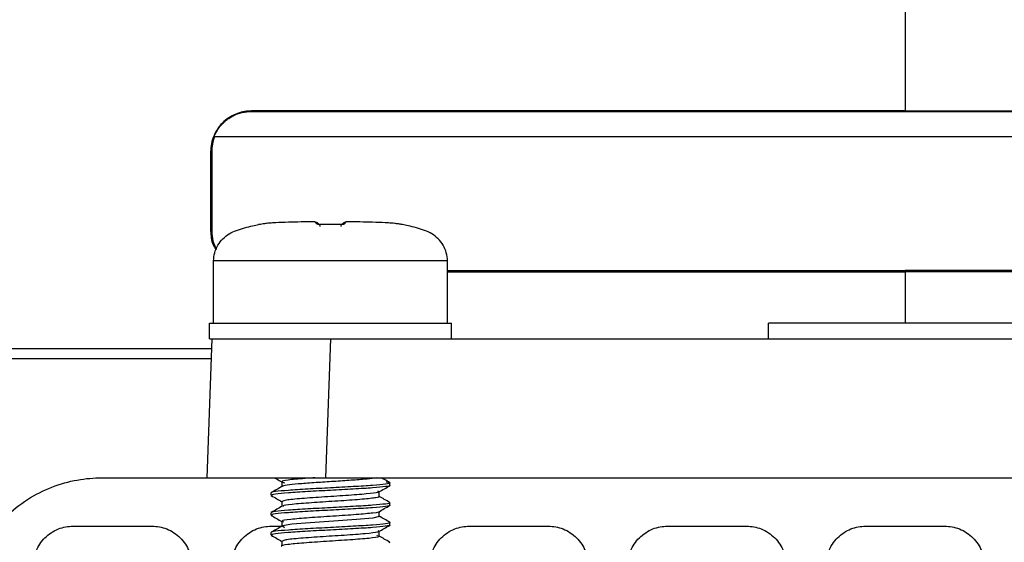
# Model space of a CAD drawing. Header units: millimetres. Extents: x 156812 to 157936, y 112087 to 113571.
# Tile 32 of 204: x 157417 to 157467, y 112425 to 112452. Entities that reach past the tile are written whole.
import ezdxf

# ---------------------------------------------------------------- set-up
doc = ezdxf.new("R2010")
doc.units = ezdxf.units.MM

msp = doc.modelspace()

# ---------------------------------------------------------------- linework, layer by layer
at = {"color": 7, "linetype": 'Continuous', "lineweight": 25}
for p, q in [((157462.131, 112485.12), (157462.131, 112447.119)), ((157462.131, 112447.119), (157429.131, 112447.119)), ((157429.131, 112447.096), (157429.131, 112447.119)), ((157429.131, 112447.096), (157495.131, 112447.096)), ((157462.131, 112447.119), (157495.131, 112447.119)), ((157497.014, 112445.82), (157427.248, 112445.82)), ((157427.078, 112445.067), (157427.078, 112441.067)), ((157427.078, 112445.067), (157427.131, 112445.067)), ((157427.131, 112445.067), (157427.131, 112441.067)), ((157432.334, 112441.529), (157432.279, 112441.529)), ((157432.339, 112441.53), (157432.281, 112441.53)), ((157433.975, 112441.53), (157433.917, 112441.53)), ((157433.974, 112441.529), (157433.92, 112441.529)), ((157436.522, 112441.426), (157436.523, 112441.426)), ((157427.131, 112441.067), (157427.078, 112441.067)), ((157439.027, 112439.558), (157427.227, 112439.558)), ((157427.227, 112436.42), (157427.227, 112439.558)), ((157439.027, 112436.42), (157439.027, 112439.558)), ((157439.027, 112439.067), (157462.131, 112439.067)), ((157439.027, 112439.015), (157462.131, 112439.015)), ((157485.234, 112439.067), (157462.131, 112439.067)), ((157485.234, 112439.015), (157462.131, 112439.015)), ((157462.131, 112439.015), (157462.131, 112436.42)), ((157427.027, 112436.42), (157439.227, 112436.42)), ((157427.027, 112435.62), (157427.027, 112436.42)), ((157439.227, 112435.62), (157439.227, 112436.42)), ((157469.231, 112436.42), (157455.231, 112436.42)), ((157455.231, 112435.62), (157455.231, 112436.42)), ((157427.131, 112435.62), (157426.886, 112428.62)), ((157427.027, 112435.62), (157434.247, 112435.62)), ((157433.127, 112435.62), (157432.882, 112428.62)), ((157434.247, 112435.62), (157490.014, 112435.62)), ((157427.113, 112435.12), (157380.684, 112435.12)), ((157427.096, 112434.62), (157380.743, 112434.62)), ((157421.593, 112428.62), (157426.886, 112428.62)), ((157432.882, 112428.62), (157491.379, 112428.62)), ((157430.668, 112428.423), (157430.668, 112428.182)), ((157436.127, 112428.236), (157436.127, 112428.361)), ((157430.127, 112427.736), (157430.127, 112427.861)), ((157430.127, 112427.736), (157430.181, 112427.721)), ((157435.586, 112427.673), (157435.586, 112427.915)), ((157430.668, 112427.423), (157430.668, 112427.182)), ((157436.073, 112427.375), (157436.127, 112427.361)), ((157436.127, 112427.236), (157436.127, 112427.361)), ((157430.127, 112426.736), (157430.127, 112426.861)), ((157430.127, 112426.736), (157430.177, 112426.722)), ((157435.586, 112426.673), (157435.586, 112426.915)), ((157420.129, 112426.179), (157424.129, 112426.179)), ((157430.129, 112426.179), (157430.664, 112426.179)), ((157430.668, 112426.423), (157430.668, 112426.182)), ((157436.076, 112426.375), (157436.127, 112426.361)), ((157436.127, 112426.236), (157436.127, 112426.361)), ((157440.129, 112426.179), (157444.129, 112426.179)), ((157450.129, 112426.179), (157454.129, 112426.179)), ((157460.129, 112426.179), (157464.132, 112426.179)), ((157430.127, 112425.736), (157430.127, 112425.861)), ((157430.127, 112425.736), (157430.178, 112425.722)), ((157435.457, 112425.725), (157435.498, 112425.691)), ((157435.586, 112425.673), (157435.586, 112425.915)), ((157430.668, 112425.423), (157430.668, 112425.182)), ((157436.072, 112425.376), (157436.127, 112425.361))]:
    msp.add_line(p, q, dxfattribs=at)
at = {"color": 7, "linetype": 'Continuous', "lineweight": 25, "flags": 128}
for points in [[(157432.604, 112441.391), (157432.604, 112441.393), (157432.605, 112441.394), (157432.606, 112441.395), (157432.606, 112441.395)], [(157433.65, 112441.391), (157433.649, 112441.393), (157433.649, 112441.394), (157433.648, 112441.395), (157433.648, 112441.395)], [(157435.574, 112426.673), (157435.585, 112426.67), (157435.264, 112426.59), (157434.436, 112426.513), (157433.284, 112426.433), (157432.102, 112426.355), (157431.167, 112426.277), (157430.696, 112426.196), (157430.811, 112426.119), (157430.811, 112426.119)]]:
    msp.add_lwpolyline(points, dxfattribs=at)
at = {"color": 7, "linetype": 'Continuous', "lineweight": 25}
for centre, radius, start, end in [((157432.441, 112441.232), 0.194, 57.5819, 93.3222), ((157433.813, 112441.232), 0.194, 86.6778, 122.4195), ((157436.702, 112441.195), 0.2, 78.3087, 86.2471)]:
    msp.add_arc(centre, radius, start, end, dxfattribs=at)
for points, knots in [([(157429.131, 112447.119), (157428.914, 112447.119), (157428.676, 112447.085), (157428.196, 112446.912), (157427.955, 112446.773), (157427.538, 112446.392), (157427.364, 112446.15), (157427.134, 112445.622), (157427.078, 112445.337), (157427.078, 112445.067)], [0, 0, 0, 0, 0.25, 0.25, 0.5, 0.5, 0.75, 0.75, 1, 1, 1, 1]), ([(157427.248, 112445.82), (157427.265, 112445.862), (157427.301, 112445.946), (157427.364, 112446.065), (157427.432, 112446.178), (157427.505, 112446.282), (157427.582, 112446.378), (157427.661, 112446.467), (157427.743, 112446.548), (157427.825, 112446.621), (157427.908, 112446.687), (157428.031, 112446.775), (157428.203, 112446.877), (157428.43, 112446.976), (157428.663, 112447.046), (157428.897, 112447.088), (157429.054, 112447.093), (157429.131, 112447.096)], [0, 0, 0, 0, 0.057161, 0.112975, 0.167312, 0.220061, 0.271131, 0.32045, 0.367961, 0.413627, 0.457424, 0.49934, 0.602491, 0.704958, 0.805872, 0.904445, 1, 1, 1, 1]), ([(157427.227, 112439.558), (157427.227, 112439.832), (157427.302, 112440.105), (157427.585, 112440.583), (157427.787, 112440.786), (157428.131, 112440.993), (157428.254, 112441.049), (157428.514, 112441.146), (157428.653, 112441.189), (157428.933, 112441.266), (157429.072, 112441.3), (157429.315, 112441.357), (157429.415, 112441.379), (157429.497, 112441.396)], [0, 0, 0, 0, 0.25, 0.25, 0.5, 0.5, 0.625, 0.625, 0.75, 0.75, 0.875, 0.875, 1, 1, 1, 1]), ([(157429.511, 112441.391), (157429.507, 112441.392), (157429.499, 112441.395), (157429.498, 112441.396), (157429.497, 112441.396)], [0, 0, 0, 0, 0.506485, 1, 1, 1, 1]), ([(157429.731, 112441.426), (157429.681, 112441.418), (157429.631, 112441.409), (157429.546, 112441.395), (157429.514, 112441.39), (157429.511, 112441.391)], [0, 0, 0, 0, 0.5, 0.5, 1, 1, 1, 1]), ([(157432.279, 112441.529), (157432.178, 112441.529), (157431.965, 112441.527), (157431.539, 112441.52), (157431.003, 112441.508), (157430.471, 112441.488), (157430.1, 112441.465), (157429.91, 112441.449), (157429.805, 112441.437), (157429.753, 112441.429), (157429.731, 112441.426)], [0, 0, 0, 0, 0.119475, 0.249998, 0.499952, 0.749899, 0.874932, 0.937465, 0.974119, 1, 1, 1, 1]), ([(157432.43, 112441.426), (157432.427, 112441.429), (157432.421, 112441.437), (157432.41, 112441.449), (157432.396, 112441.465), (157432.374, 112441.488), (157432.354, 112441.508), (157432.343, 112441.52), (157432.337, 112441.526), (157432.335, 112441.528), (157432.334, 112441.529)], [0, 0, 0, 0, 0.02536, 0.062535, 0.125068, 0.250101, 0.500048, 0.750002, 0.874999, 1, 1, 1, 1]), ([(157432.604, 112441.391), (157432.591, 112441.391), (157432.566, 112441.391), (157432.52, 112441.394), (157432.475, 112441.402), (157432.444, 112441.414), (157432.434, 112441.422), (157432.43, 112441.426)], [0, 0, 0, 0, 0.122713, 0.249342, 0.498642, 0.736409, 1, 1, 1, 1]), ([(157432.476, 112441.471), (157432.477, 112441.471), (157432.477, 112441.471), (157432.52, 112441.428), (157432.528, 112441.419)], [0, 0, 0, 0, 0.790944, 1, 1, 1, 1]), ([(157432.578, 112441.37), (157432.575, 112441.373), (157432.571, 112441.377), (157432.572, 112441.382), (157432.576, 112441.385), (157432.59, 112441.386), (157432.603, 112441.385), (157432.609, 112441.385)], [0, 0, 0, 0, 0.344182, 0.603227, 0.782144, 0.896958, 1, 1, 1, 1]), ([(157433.65, 112441.391), (157433.562, 112441.392), (157433.388, 112441.395), (157433.127, 112441.396), (157432.866, 112441.395), (157432.692, 112441.392), (157432.604, 112441.391)], [0, 0, 0, 0, 0.252604, 0.499999, 0.74737, 1, 1, 1, 1]), ([(157433.648, 112441.395), (157433.491, 112441.397), (157433.143, 112441.402), (157432.796, 112441.397), (157432.606, 112441.395)], [0, 0, 0, 0, 0.45251, 1, 1, 1, 1]), ([(157433.644, 112441.385), (157433.649, 112441.385), (157433.66, 112441.386), (157433.673, 112441.386), (157433.68, 112441.384), (157433.683, 112441.381), (157433.682, 112441.376), (157433.678, 112441.372), (157433.676, 112441.37)], [0, 0, 0, 0, 0.087805, 0.175129, 0.299042, 0.474815, 0.707734, 1, 1, 1, 1]), ([(157433.824, 112441.426), (157433.817, 112441.418), (157433.804, 112441.409), (157433.748, 112441.395), (157433.702, 112441.39), (157433.65, 112441.391)], [0, 0, 0, 0, 0.5, 0.5, 1, 1, 1, 1]), ([(157433.734, 112441.428), (157433.743, 112441.437), (157433.777, 112441.47), (157433.777, 112441.471), (157433.777, 112441.471)], [0, 0, 0, 0, 0.281741, 1, 1, 1, 1]), ([(157433.92, 112441.529), (157433.919, 112441.528), (157433.917, 112441.526), (157433.911, 112441.52), (157433.899, 112441.508), (157433.88, 112441.488), (157433.858, 112441.465), (157433.844, 112441.449), (157433.833, 112441.437), (157433.827, 112441.429), (157433.824, 112441.426)], [0, 0, 0, 0, 0.1250013, 0.2499977, 0.4999518, 0.7498987, 0.8749317, 0.9374648, 0.9746433, 1, 1, 1, 1]), ([(157436.523, 112441.426), (157436.501, 112441.429), (157436.449, 112441.437), (157436.344, 112441.449), (157436.154, 112441.465), (157435.783, 112441.488), (157435.251, 112441.508), (157434.715, 112441.52), (157434.289, 112441.527), (157434.076, 112441.529), (157433.974, 112441.529)], [0, 0, 0, 0, 0.0258828, 0.0625353, 0.1250683, 0.2501012, 0.500048, 0.7500019, 0.8805169, 1, 1, 1, 1]), ([(157436.743, 112441.391), (157436.741, 112441.391), (157436.738, 112441.391), (157436.714, 112441.394), (157436.669, 112441.402), (157436.599, 112441.414), (157436.549, 112441.422), (157436.523, 112441.426)], [0, 0, 0, 0, 0.122709, 0.249343, 0.498644, 0.735912, 1, 1, 1, 1]), ([(157436.757, 112441.396), (157436.739, 112441.399), (157436.718, 112441.403), (157436.698, 112441.398), (157436.694, 112441.397)], [0, 0, 0, 0, 0.833718, 1, 1, 1, 1]), ([(157436.757, 112441.396), (157436.756, 112441.396), (157436.755, 112441.395), (157436.747, 112441.392), (157436.743, 112441.391)], [0, 0, 0, 0, 0.493515, 1, 1, 1, 1]), ([(157439.027, 112439.558), (157439.027, 112439.832), (157438.951, 112440.105), (157438.669, 112440.583), (157438.467, 112440.786), (157438.123, 112440.993), (157438, 112441.049), (157437.74, 112441.146), (157437.601, 112441.189), (157437.32, 112441.266), (157437.181, 112441.3), (157436.939, 112441.357), (157436.839, 112441.379), (157436.757, 112441.396)], [0, 0, 0, 0, 0.25, 0.25, 0.5, 0.5, 0.625, 0.625, 0.75, 0.75, 0.875, 0.875, 1, 1, 1, 1]), ([(157427.078, 112441.067), (157427.09, 112440.825), (157427.106, 112440.482), (157427.295, 112440.204), (157427.35, 112440.123)], [0, 0, 0, 0, 0.708162, 1, 1, 1, 1]), ([(157427.131, 112441.067), (157427.14, 112440.897), (157427.158, 112440.578), (157427.299, 112440.292), (157427.364, 112440.158)], [0, 0, 0, 0, 0.531976, 1, 1, 1, 1]), ([(157414.597, 112421.864), (157414.611, 112422.269), (157414.661, 112422.688), (157414.845, 112423.531), (157414.979, 112423.957), (157415.335, 112424.789), (157415.557, 112425.197), (157416.085, 112425.966), (157416.391, 112426.328), (157417.069, 112426.983), (157417.441, 112427.276), (157418.229, 112427.777), (157418.644, 112427.985), (157419.488, 112428.312), (157419.918, 112428.431), (157420.768, 112428.585), (157421.187, 112428.62), (157421.593, 112428.62)], [0, 0, 0, 0, 0.125, 0.125, 0.25, 0.25, 0.375, 0.375, 0.5, 0.5, 0.625, 0.625, 0.75, 0.75, 0.875, 0.875, 1, 1, 1, 1]), ([(157426.886, 112428.62), (157426.886, 112428.62), (157426.918, 112428.62), (157427.055, 112428.62), (157427.161, 112428.62), (157427.453, 112428.62), (157427.639, 112428.62), (157428.087, 112428.62), (157428.349, 112428.62), (157428.935, 112428.62), (157429.258, 112428.62), (157429.943, 112428.62), (157430.305, 112428.62), (157431.044, 112428.62), (157431.419, 112428.62), (157432.162, 112428.62), (157432.529, 112428.62), (157432.882, 112428.62)], [0, 0, 0, 0, 0.125, 0.125, 0.25, 0.25, 0.375, 0.375, 0.5, 0.5, 0.625, 0.625, 0.75, 0.75, 0.875, 0.875, 1, 1, 1, 1]), ([(157430.337, 112428.607), (157430.362, 112428.593), (157430.473, 112428.528), (157430.583, 112428.464), (157430.668, 112428.415)], [0, 0, 0, 0, 0.229005, 1, 1, 1, 1]), ([(157432.333, 112428.62), (157432.262, 112428.615), (157431.785, 112428.584), (157431.094, 112428.527), (157430.558, 112428.444), (157430.738, 112428.392), (157430.827, 112428.366)], [0, 0, 0, 0, 0.055365, 0.368993, 0.686395, 1, 1, 1, 1]), ([(157435.442, 112428.619), (157435.308, 112428.599), (157435.041, 112428.558), (157434.294, 112428.501), (157433.414, 112428.44), (157432.486, 112428.384), (157431.647, 112428.322), (157431.02, 112428.266), (157430.684, 112428.213), (157430.703, 112428.183), (157430.709, 112428.173)], [0, 0, 0, 0, 0.133288, 0.264984, 0.398606, 0.529999, 0.663831, 0.795061, 0.928976, 1, 1, 1, 1]), ([(157436.116, 112428.374), (157436.025, 112428.427), (157435.884, 112428.509), (157435.742, 112428.591), (157435.692, 112428.62)], [0, 0, 0, 0, 0.641444, 1, 1, 1, 1]), ([(157436.127, 112428.361), (157436.127, 112428.341), (157436.051, 112428.32), (157435.746, 112428.277), (157435.519, 112428.255), (157434.978, 112428.216), (157434.642, 112428.195), (157433.907, 112428.152), (157433.51, 112428.13), (157432.744, 112428.091), (157432.346, 112428.07), (157431.611, 112428.027), (157431.276, 112428.005), (157430.735, 112427.966), (157430.507, 112427.945), (157430.203, 112427.902), (157430.127, 112427.88), (157430.127, 112427.861)], [0, 0, 0, 0, 0.125, 0.125, 0.25, 0.25, 0.375, 0.375, 0.5, 0.5, 0.625, 0.625, 0.75, 0.75, 0.875, 0.875, 1, 1, 1, 1]), ([(157436.127, 112428.236), (157436.127, 112428.216), (157436.051, 112428.195), (157435.746, 112428.152), (157435.519, 112428.13), (157434.978, 112428.091), (157434.642, 112428.07), (157433.907, 112428.027), (157433.51, 112428.005), (157432.744, 112427.966), (157432.346, 112427.945), (157431.611, 112427.902), (157431.276, 112427.88), (157430.735, 112427.841), (157430.507, 112427.82), (157430.203, 112427.777), (157430.127, 112427.755), (157430.127, 112427.736)], [0, 0, 0, 0, 0.125, 0.125, 0.25, 0.25, 0.375, 0.375, 0.5, 0.5, 0.625, 0.625, 0.75, 0.75, 0.875, 0.875, 1, 1, 1, 1]), ([(157430.683, 112428.19), (157430.592, 112428.137), (157430.41, 112428.032), (157430.229, 112427.927), (157430.138, 112427.874)], [0, 0, 0, 0, 0.499802, 1, 1, 1, 1]), ([(157435.504, 112427.964), (157435.55, 112427.938), (157435.643, 112427.885), (157435, 112427.804), (157433.934, 112427.723), (157432.653, 112427.645), (157431.504, 112427.562), (157430.72, 112427.484), (157430.7, 112427.432), (157430.691, 112427.406)], [0, 0, 0, 0, 0.142562, 0.28672, 0.430206, 0.572858, 0.717325, 0.860374, 1, 1, 1, 1]), ([(157435.571, 112427.906), (157435.662, 112427.959), (157435.843, 112428.064), (157436.025, 112428.17), (157436.115, 112428.222)], [0, 0, 0, 0, 0.499801, 1, 1, 1, 1]), ([(157430.139, 112427.722), (157430.23, 112427.669), (157430.406, 112427.567), (157430.582, 112427.465), (157430.668, 112427.415)], [0, 0, 0, 0, 0.513955, 1, 1, 1, 1]), ([(157435.539, 112427.69), (157435.558, 112427.684), (157435.643, 112427.659), (157435.436, 112427.608), (157434.799, 112427.537), (157433.669, 112427.456), (157432.411, 112427.379), (157431.348, 112427.299), (157430.715, 112427.231), (157430.732, 112427.189), (157430.739, 112427.173)], [0, 0, 0, 0, 0.031345, 0.145954, 0.297907, 0.4512, 0.602527, 0.755295, 0.907867, 1, 1, 1, 1]), ([(157436.115, 112427.375), (157436.024, 112427.427), (157435.848, 112427.529), (157435.671, 112427.632), (157435.586, 112427.682)], [0, 0, 0, 0, 0.514266, 1, 1, 1, 1]), ([(157436.127, 112427.361), (157436.127, 112427.341), (157436.051, 112427.32), (157435.746, 112427.277), (157435.519, 112427.255), (157434.978, 112427.216), (157434.642, 112427.195), (157433.907, 112427.152), (157433.51, 112427.13), (157432.744, 112427.091), (157432.346, 112427.07), (157431.611, 112427.027), (157431.276, 112427.005), (157430.735, 112426.966), (157430.507, 112426.945), (157430.203, 112426.902), (157430.127, 112426.88), (157430.127, 112426.861)], [0, 0, 0, 0, 0.125, 0.125, 0.25, 0.25, 0.375, 0.375, 0.5, 0.5, 0.625, 0.625, 0.75, 0.75, 0.875, 0.875, 1, 1, 1, 1]), ([(157436.127, 112427.236), (157436.127, 112427.216), (157436.051, 112427.195), (157435.746, 112427.152), (157435.519, 112427.13), (157434.978, 112427.091), (157434.642, 112427.07), (157433.907, 112427.027), (157433.51, 112427.005), (157432.744, 112426.966), (157432.346, 112426.945), (157431.611, 112426.902), (157431.276, 112426.88), (157430.735, 112426.841), (157430.507, 112426.82), (157430.203, 112426.777), (157430.127, 112426.755), (157430.127, 112426.736)], [0, 0, 0, 0, 0.125, 0.125, 0.25, 0.25, 0.375, 0.375, 0.5, 0.5, 0.625, 0.625, 0.75, 0.75, 0.875, 0.875, 1, 1, 1, 1]), ([(157430.684, 112427.191), (157430.593, 112427.138), (157430.412, 112427.033), (157430.231, 112426.928), (157430.14, 112426.875)], [0, 0, 0, 0, 0.499837, 1, 1, 1, 1]), ([(157435.571, 112426.906), (157435.661, 112426.959), (157435.842, 112427.064), (157436.024, 112427.169), (157436.115, 112427.222)], [0, 0, 0, 0, 0.499816, 1, 1, 1, 1]), ([(157430.138, 112426.723), (157430.228, 112426.67), (157430.405, 112426.568), (157430.582, 112426.465), (157430.668, 112426.415)], [0, 0, 0, 0, 0.512928, 1, 1, 1, 1]), ([(157435.582, 112426.923), (157435.583, 112426.923), (157435.685, 112426.895), (157435.317, 112426.841), (157434.491, 112426.763), (157433.257, 112426.681), (157432, 112426.601), (157431.053, 112426.522), (157430.6, 112426.455), (157430.72, 112426.418), (157430.755, 112426.407)], [0, 0, 0, 0, 0.001742, 0.157715, 0.312238, 0.468584, 0.623977, 0.778634, 0.935253, 1, 1, 1, 1]), ([(157436.116, 112426.374), (157436.025, 112426.426), (157435.848, 112426.529), (157435.672, 112426.632), (157435.586, 112426.682)], [0, 0, 0, 0, 0.513111, 1, 1, 1, 1]), ([(157418.129, 112424.179), (157418.129, 112424.415), (157418.172, 112424.669), (157418.367, 112425.161), (157418.519, 112425.398), (157418.91, 112425.788), (157419.147, 112425.941), (157419.639, 112426.136), (157419.893, 112426.179), (157420.129, 112426.179)], [0, 0, 0, 0, 0.25, 0.25, 0.5, 0.5, 0.75, 0.75, 1, 1, 1, 1]), ([(157424.129, 112426.179), (157424.365, 112426.179), (157424.619, 112426.136), (157425.111, 112425.941), (157425.348, 112425.788), (157425.738, 112425.398), (157425.891, 112425.161), (157426.086, 112424.669), (157426.129, 112424.415), (157426.129, 112424.179)], [0, 0, 0, 0, 0.25, 0.25, 0.5, 0.5, 0.75, 0.75, 1, 1, 1, 1]), ([(157428.129, 112424.179), (157428.129, 112424.415), (157428.172, 112424.669), (157428.367, 112425.161), (157428.519, 112425.398), (157428.91, 112425.788), (157429.147, 112425.941), (157429.639, 112426.136), (157429.893, 112426.179), (157430.129, 112426.179)], [0, 0, 0, 0, 0.25, 0.25, 0.5, 0.5, 0.75, 0.75, 1, 1, 1, 1]), ([(157436.127, 112426.361), (157436.127, 112426.341), (157436.051, 112426.32), (157435.746, 112426.277), (157435.519, 112426.255), (157434.978, 112426.216), (157434.642, 112426.195), (157433.907, 112426.152), (157433.51, 112426.13), (157432.744, 112426.091), (157432.346, 112426.07), (157431.611, 112426.027), (157431.276, 112426.005), (157430.735, 112425.966), (157430.507, 112425.945), (157430.203, 112425.902), (157430.127, 112425.88), (157430.127, 112425.861)], [0, 0, 0, 0, 0.125, 0.125, 0.25, 0.25, 0.375, 0.375, 0.5, 0.5, 0.625, 0.625, 0.75, 0.75, 0.875, 0.875, 1, 1, 1, 1]), ([(157436.127, 112426.236), (157436.127, 112426.216), (157436.051, 112426.195), (157435.746, 112426.152), (157435.519, 112426.13), (157434.978, 112426.091), (157434.642, 112426.07), (157433.907, 112426.027), (157433.51, 112426.005), (157432.744, 112425.966), (157432.346, 112425.945), (157431.611, 112425.902), (157431.276, 112425.88), (157430.735, 112425.841), (157430.507, 112425.82), (157430.203, 112425.777), (157430.127, 112425.755), (157430.127, 112425.736)], [0, 0, 0, 0, 0.125, 0.125, 0.25, 0.25, 0.375, 0.375, 0.5, 0.5, 0.625, 0.625, 0.75, 0.75, 0.875, 0.875, 1, 1, 1, 1]), ([(157430.683, 112426.19), (157430.592, 112426.137), (157430.411, 112426.032), (157430.229, 112425.927), (157430.139, 112425.874)], [0, 0, 0, 0, 0.499803, 1, 1, 1, 1]), ([(157435.569, 112425.906), (157435.66, 112425.958), (157435.841, 112426.063), (157436.023, 112426.169), (157436.113, 112426.221)], [0, 0, 0, 0, 0.499824, 1, 1, 1, 1]), ([(157438.129, 112424.179), (157438.129, 112424.415), (157438.172, 112424.669), (157438.367, 112425.161), (157438.519, 112425.398), (157438.91, 112425.788), (157439.147, 112425.941), (157439.639, 112426.136), (157439.893, 112426.179), (157440.129, 112426.179)], [0, 0, 0, 0, 0.25, 0.25, 0.5, 0.5, 0.75, 0.75, 1, 1, 1, 1]), ([(157444.129, 112426.179), (157444.365, 112426.179), (157444.619, 112426.136), (157445.111, 112425.941), (157445.348, 112425.788), (157445.738, 112425.398), (157445.891, 112425.161), (157446.086, 112424.669), (157446.129, 112424.415), (157446.129, 112424.179)], [0, 0, 0, 0, 0.25, 0.25, 0.5, 0.5, 0.75, 0.75, 1, 1, 1, 1]), ([(157448.129, 112424.179), (157448.129, 112424.415), (157448.172, 112424.669), (157448.367, 112425.161), (157448.519, 112425.398), (157448.91, 112425.788), (157449.147, 112425.941), (157449.639, 112426.136), (157449.893, 112426.179), (157450.129, 112426.179)], [0, 0, 0, 0, 0.25, 0.25, 0.5, 0.5, 0.75, 0.75, 1, 1, 1, 1]), ([(157454.129, 112426.179), (157454.365, 112426.179), (157454.619, 112426.136), (157455.111, 112425.941), (157455.348, 112425.788), (157455.738, 112425.398), (157455.891, 112425.161), (157456.086, 112424.669), (157456.129, 112424.415), (157456.129, 112424.179)], [0, 0, 0, 0, 0.25, 0.25, 0.5, 0.5, 0.75, 0.75, 1, 1, 1, 1]), ([(157458.129, 112424.179), (157458.129, 112424.415), (157458.172, 112424.669), (157458.367, 112425.161), (157458.519, 112425.398), (157458.91, 112425.788), (157459.147, 112425.941), (157459.639, 112426.136), (157459.893, 112426.179), (157460.129, 112426.179)], [0, 0, 0, 0, 0.25, 0.25, 0.5, 0.5, 0.75, 0.75, 1, 1, 1, 1]), ([(157464.132, 112426.179), (157464.368, 112426.179), (157464.622, 112426.136), (157465.115, 112425.941), (157465.351, 112425.788), (157465.742, 112425.398), (157465.894, 112425.161), (157466.089, 112424.669), (157466.132, 112424.415), (157466.132, 112424.179)], [0, 0, 0, 0, 0.25, 0.25, 0.5, 0.5, 0.75, 0.75, 1, 1, 1, 1]), ([(157430.138, 112425.722), (157430.229, 112425.67), (157430.406, 112425.567), (157430.582, 112425.465), (157430.668, 112425.415)], [0, 0, 0, 0, 0.513551, 1, 1, 1, 1]), ([(157435.519, 112425.673), (157435.537, 112425.665), (157435.609, 112425.63), (157435.119, 112425.566), (157434.158, 112425.489), (157432.917, 112425.411), (157431.717, 112425.33), (157430.923, 112425.254), (157430.571, 112425.2), (157430.669, 112425.174), (157430.669, 112425.173)], [0, 0, 0, 0, 0.0531524, 0.2119391, 0.3688797, 0.5260798, 0.6847363, 0.8413403, 0.9993683, 1, 1, 1, 1]), ([(157435.523, 112425.959), (157435.556, 112425.933), (157435.623, 112425.88), (157434.944, 112425.799), (157433.857, 112425.718), (157432.573, 112425.64), (157431.444, 112425.558), (157430.704, 112425.481), (157430.707, 112425.43), (157430.708, 112425.406)], [0, 0, 0, 0, 0.143986, 0.289305, 0.434503, 0.578504, 0.724267, 0.868953, 1, 1, 1, 1]), ([(157436.114, 112425.375), (157436.023, 112425.427), (157435.847, 112425.53), (157435.671, 112425.632), (157435.586, 112425.682)], [0, 0, 0, 0, 0.514703, 1, 1, 1, 1])]:
    msp.add_open_spline(points, degree=3, knots=knots, dxfattribs=at)
for points in [[(157427.278, 112445.82), (157427.178, 112445.575), (157427.131, 112445.315), (157427.131, 112445.067)], [(157432.334, 112441.529), (157432.386, 112441.53), (157432.438, 112441.51), (157432.476, 112441.471)], [(157433.777, 112441.471), (157433.816, 112441.51), (157433.868, 112441.53), (157433.92, 112441.529)], [(157432.612, 112441.294), (157432.612, 112441.322), (157432.599, 112441.349), (157432.583, 112441.365)], [(157433.671, 112441.365), (157433.655, 112441.349), (157433.642, 112441.322), (157433.642, 112441.294)], [(157435.936, 112428.418), (157436.064, 112428.398), (157436.127, 112428.378), (157436.127, 112428.361)]]:
    msp.add_open_spline(points, degree=3, dxfattribs=at)

doc.saveas('drawing.dxf')
